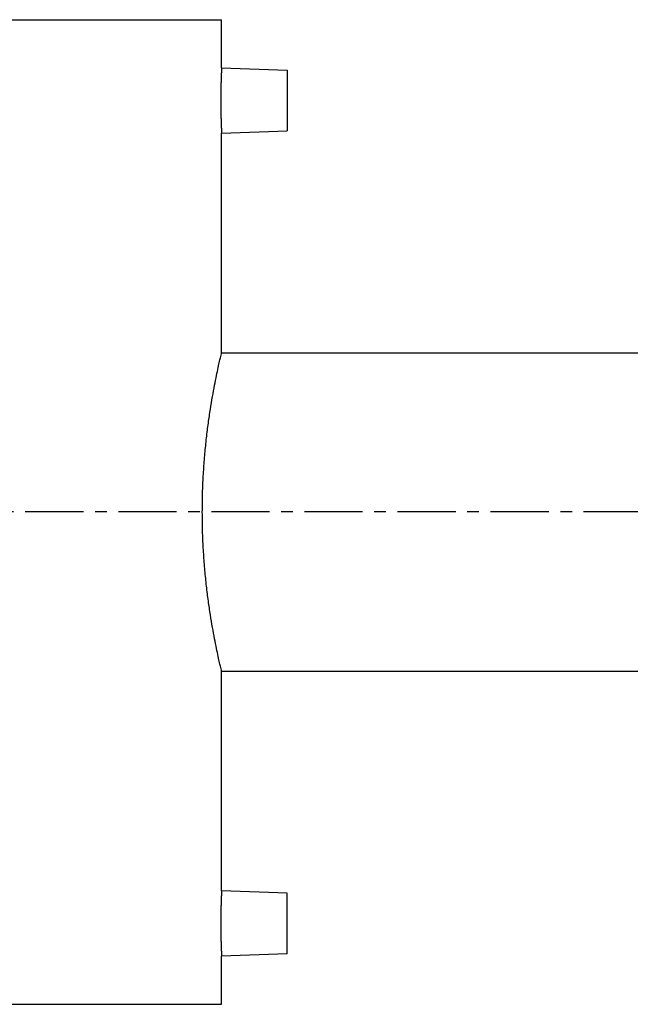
# Model space of a CAD drawing. Header units: millimetres. Extents: x 28 to 512, y 131 to 337.
# Tile 37 of 38: x 149 to 270, y 136 to 331. Entities that reach past the tile are written whole.
import ezdxf

# ---------------------------------------------------------------- set-up
doc = ezdxf.new("R2010")
doc.units = ezdxf.units.MM
doc.header["$LTSCALE"] = 30.734
doc.linetypes.add('CENTER', pattern=[0.6, 0.375, -0.075, 0.075, -0.075])
doc.layers.get('0').update_dxf_attribs({"linetype": 'CONTINUOUS'})
doc.layers.add('DEFAULT_1', color=7, linetype='CENTER')

msp = doc.modelspace()

# ---------------------------------------------------------------- linework, layer by layer
at = {"color": 7, "linetype": 'CONTINUOUS'}
for p, q in [((106.92, 330.63), (188.92, 330.63)), ((188.92, 321.08), (188.92, 330.63)), ((188.92, 321.08), (201.92, 320.63)), ((201.92, 320.63), (201.92, 308.63)), ((188.92, 308.17), (201.92, 308.63)), ((188.92, 264.63), (188.92, 308.17)), ((188.92, 264.63), (286.92, 264.63)), ((188.92, 158.08), (188.92, 201.63)), ((188.92, 201.63), (286.92, 201.63)), ((201.92, 157.63), (188.92, 158.08)), ((201.92, 145.63), (201.92, 157.63)), ((201.92, 145.63), (188.92, 145.17)), ((188.92, 135.63), (188.92, 145.17)), ((106.92, 135.63), (188.92, 135.63))]:
    msp.add_line(p, q, dxfattribs=at)
for points, start_tangent, end_tangent in [([(188.92, 321.08), (188.91, 321.01), (188.9, 320.8), (188.89, 320.44), (188.87, 319.96), (188.84, 319.36), (188.82, 318.65), (188.8, 317.85), (188.78, 316.98), (188.77, 316.06), (188.76, 315.11), (188.76, 314.15), (188.77, 313.19), (188.78, 312.27), (188.8, 311.4), (188.82, 310.61), (188.84, 309.9), (188.87, 309.3), (188.89, 308.81), (188.9, 308.46), (188.91, 308.25), (188.92, 308.17)], (-0.631691, -12.897624), (0.631691, -12.897624)), ([(188.92, 201.63), (188.88, 201.81), (188.75, 202.35), (188.54, 203.25), (188.26, 204.5), (187.92, 206.1), (187.54, 208.03), (187.13, 210.26), (186.71, 212.76), (186.31, 215.5), (185.94, 218.45), (185.63, 221.55), (185.38, 224.78), (185.2, 228.09), (185.12, 231.44), (185.12, 234.81), (185.2, 238.17), (185.38, 241.47), (185.63, 244.7), (185.94, 247.8), (186.31, 250.75), (186.71, 253.49), (187.13, 256), (187.54, 258.23), (187.92, 260.16), (188.26, 261.75), (188.54, 263.01), (188.75, 263.91), (188.88, 264.45), (188.92, 264.63)], (-14.764061, 61.868445), (14.764061, 61.868445)), ([(188.92, 158.08), (188.91, 158.01), (188.9, 157.8), (188.89, 157.44), (188.87, 156.96), (188.84, 156.36), (188.82, 155.65), (188.8, 154.85), (188.78, 153.98), (188.77, 153.06), (188.76, 152.11), (188.76, 151.15), (188.77, 150.19), (188.78, 149.27), (188.8, 148.4), (188.82, 147.61), (188.84, 146.9), (188.87, 146.3), (188.89, 145.81), (188.9, 145.46), (188.91, 145.25), (188.92, 145.17)], (-0.631691, -12.897624), (0.631691, -12.897624))]:
    msp.add_spline(points, degree=3, dxfattribs=dict(at, start_tangent=start_tangent, end_tangent=end_tangent))
at = {"layer": 'DEFAULT_1', "color": 2, "linetype": 'CENTER'}
msp.add_line((511.92, 233.13), (27.92, 233.13), dxfattribs=at)

doc.saveas('drawing.dxf')
